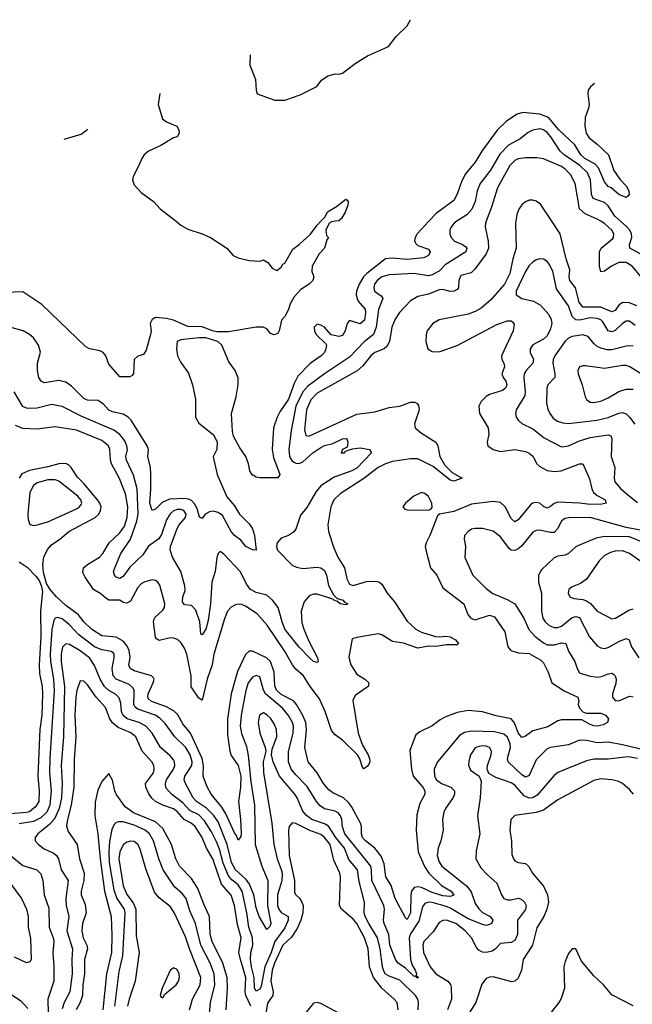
# Model space of a CAD drawing. Header units: inches. Extents: x 1678809 to 1859548, y 384609 to 522868.
# Tile 236 of 256: x 1751913 to 1755325, y 515641 to 521122. Entities that reach past the tile are written whole.
import ezdxf

# ---------------------------------------------------------------- set-up
doc = ezdxf.new("R2010")
doc.units = ezdxf.units.IN
doc.header["$MEASUREMENT"] = 0
doc.layers.add('B7551', color=7, linetype='Continuous')
doc.layers.add('B7552', color=7, linetype='Continuous')

msp = doc.modelspace()

# ---------------------------------------------------------------- linework, layer by layer
at = {"layer": 'B7551', "color": 5}
for points, elevation in [([(1754192.2, 520000), (1754127.4, 519930), (1754115.9, 519910), (1754112.2, 519892.2), (1754117.5, 519877.5), (1754130, 519864.3), (1754190, 519844.4), (1754199.6, 519830), (1754190.2, 519810), (1754163.2, 519796.8), (1754070, 519787.1), (1753990, 519795.5), (1753950, 519790.7), (1753846.8, 519710), (1753827, 519690), (1753803.5, 519650), (1753789.4, 519610), (1753787.3, 519590), (1753797, 519557), (1753837.2, 519510), (1753839.3, 519490), (1753832.8, 519450), (1753810, 519429.3), (1753750, 519448.5), (1753735.9, 519430), (1753726.3, 519390), (1753710, 519365), (1753690, 519359), (1753647.7, 519367.7), (1753610, 519409.6), (1753590, 519422), (1753570, 519427.3), (1753552.7, 519410), (1753554.9, 519390), (1753564.2, 519370), (1753618.4, 519318.4), (1753622.3, 519310), (1753618.8, 519290), (1753610.2, 519270), (1753592.8, 519250), (1753530.9, 519209.1), (1753462.6, 519137.4), (1753442.2, 519097.8), (1753410, 519009.3), (1753361.1, 518938.9), (1753347.2, 518910), (1753325.8, 518850), (1753319.9, 518730), (1753325.5, 518685.5), (1753361, 518590), (1753350, 518572.4), (1753250, 518572.5), (1753230, 518575.8), (1753207.8, 518587.8), (1753194.2, 518610), (1753186.6, 518650), (1753171.6, 518690), (1753138.6, 518738.6), (1753104.5, 518804.5), (1753098, 518830), (1753092.4, 518930), (1753118, 519022), (1753129.9, 519090), (1753129.3, 519129.3), (1753113.8, 519170), (1753076.9, 519216.9), (1753038.6, 519310), (1753016.8, 519330), (1752948.8, 519351.2), (1752910, 519351.5), (1752810, 519340.2), (1752790.2, 519329.8), (1752785.8, 519290), (1752792.1, 519250), (1752810, 519213.7), (1752853.5, 519153.5), (1752876, 519090), (1752891.5, 519010), (1752891.6, 518910), (1752910, 518875.8), (1752991.7, 518811.7), (1753012.4, 518772.4), (1753010.5, 518729.5), (1752991, 518689), (1753012.6, 518590), (1753066.7, 518466.7), (1753110, 518415.8), (1753136.9, 518370), (1753190, 518315.3), (1753210, 518287.7), (1753220.8, 518250), (1753230, 518168.7), (1753210, 518171.8), (1753172.7, 518190), (1753144.2, 518224.2), (1753110, 518251.6), (1753090, 518273), (1753041.8, 518361.8), (1753019, 518379), (1752990, 518385.6), (1752970, 518383.1), (1752946.2, 518370), (1752930, 518345.1), (1752913.6, 518353.6), (1752900.6, 518400.6), (1752886.9, 518427), (1752870, 518445), (1752853.1, 518453.1), (1752830, 518456.7), (1752747.2, 518452.8), (1752706.1, 518433.9), (1752670, 518397.3), (1752650, 518389.7), (1752637.3, 518430), (1752644, 518510), (1752642.5, 518590), (1752641.3, 518630), (1752627, 518690), (1752629.3, 518730), (1752621.9, 518750), (1752533.3, 518893.3), (1752516.3, 518910), (1752490, 518926.2), (1752430, 518938.5), (1752410, 518949.2), (1752380.6, 518980.6), (1752350, 519002.6), (1752290, 519003.9), (1752270, 519013.8), (1752202.1, 519082.1), (1752170, 519104.5), (1752130, 519114.3), (1752050, 519100.8), (1752031.6, 519110), (1752019.8, 519130), (1752012, 519170), (1752012.3, 519210), (1752028.5, 519271.5), (1752017.8, 519310), (1751990, 519350.9), (1751968, 519370), (1751931.8, 519390), (1751830, 519417.6)], 340), ([(1753670.8, 520000), (1753650, 519996.9), (1753636.3, 519990), (1753618, 519950), (1753621, 519921), (1753632, 519910), (1753623.6, 519896.4), (1753611, 519850), (1753580.7, 519819.3), (1753541, 519750), (1753539.6, 519719.6), (1753551.3, 519690), (1753544.7, 519670), (1753524.7, 519650), (1753479.5, 519620.5), (1753441.4, 519578.6), (1753419.1, 519540.9), (1753410, 519509.4), (1753390, 519469.5), (1753370.5, 519450), (1753357.6, 519390), (1753350, 519376), (1753330, 519368.7), (1753310, 519376), (1753290, 519401.2), (1753269.6, 519409.6), (1753229.8, 519409.8), (1753076.3, 519383.7), (1753010, 519385.3), (1752987.1, 519390), (1752930, 519413), (1752850, 519413.3), (1752770, 519449.9), (1752730, 519459), (1752670, 519465.1), (1752650, 519453), (1752639.5, 519430), (1752644.9, 519390), (1752642, 519370), (1752618, 519282), (1752602, 519258), (1752570, 519248.7), (1752551.3, 519230), (1752546.8, 519153.2), (1752538.8, 519141.2), (1752526, 519134), (1752470, 519134), (1752410, 519204), (1752392, 519250), (1752378.4, 519270), (1752358.7, 519278.7), (1752301.2, 519290), (1752280.9, 519300.9), (1752036.8, 519536.8), (1751930, 519606.9), (1751830, 519602.7)], 320), ([(1754347.3, 520000), (1754332.1, 519990), (1754313.8, 519966.2), (1754308.1, 519950), (1754308.2, 519930), (1754315.9, 519910), (1754335, 519890), (1754379.6, 519870), (1754396.9, 519856.9), (1754403.9, 519850), (1754397.5, 519830), (1754283.2, 519756.8), (1754250, 519722.7), (1754210, 519701.3), (1754190, 519695.8), (1754110, 519709.5), (1753970, 519702.2), (1753930.2, 519690), (1753903.5, 519670), (1753889.1, 519650), (1753885.3, 519630), (1753889.4, 519610), (1753925.6, 519585.6), (1753934.7, 519570), (1753911.8, 519508.2), (1753898.5, 519410), (1753883.8, 519370), (1753831.6, 519328.4), (1753750, 519244.3), (1753610, 519150.4), (1753517.7, 519082.3), (1753489, 519050), (1753450.7, 518970), (1753424.3, 518835.7), (1753412.4, 518730), (1753415.9, 518690), (1753427.8, 518667.8), (1753439.1, 518659.1), (1753450, 518653), (1753470, 518650.9), (1753490, 518660.9), (1753544.7, 518710), (1753590, 518740.7), (1753610, 518751.1), (1753657.2, 518762.8), (1753710, 518788.4), (1753730, 518791.5), (1753734.8, 518790), (1753740.5, 518770), (1753737.1, 518742.9), (1753711.3, 518730), (1753702.8, 518710), (1753722, 518710), (1753724, 518716), (1753737, 518723), (1753767.2, 518732.8), (1753810, 518738), (1753860.5, 518730), (1753872.6, 518710), (1753790, 518625.7), (1753762.4, 518610), (1753664.1, 518575.9), (1753590, 518527.9), (1753563.6, 518496.4), (1753513, 518407), (1753476, 518364), (1753450, 518286.6), (1753437.1, 518270), (1753410.5, 518250), (1753370, 518236.5), (1753346.7, 518210), (1753343.4, 518190), (1753348.2, 518168.2), (1753430, 518085.1), (1753453.8, 518073.8), (1753490, 518066.8), (1753570, 518075.2), (1753590.3, 518070.3), (1753610, 518056), (1753620.9, 518030), (1753632.3, 517972.3), (1753660.6, 517920.6), (1753680.1, 517900.1), (1753714.6, 517890), (1753720.6, 517880.6), (1753740.4, 517870), (1753730, 517864.8), (1753697, 517870), (1753683.1, 517883.1), (1753663, 517890), (1753657.1, 517897.1), (1753570, 517923.5), (1753550, 517923.4), (1753525.3, 517914.7), (1753497.9, 517882.1), (1753480.8, 517830), (1753485, 517765), (1753494.7, 517730), (1753522.9, 517663), (1753572.1, 517570), (1753575.8, 517550), (1753570, 517542.9), (1753550, 517549.8), (1753530, 517565.6), (1753470, 517628.2), (1753403.9, 517710), (1753389.9, 517730), (1753374.5, 517770), (1753352.8, 517850), (1753321.4, 517890), (1753290, 517917.8), (1753230, 517933.5), (1753198.6, 517950), (1753177.2, 517977.2), (1753141.5, 518050), (1753050, 518147.4), (1753030, 518161.3), (1753018.7, 518150), (1753011, 518129), (1753002.2, 518050), (1752983.6, 517990), (1752976.3, 517870), (1752963.4, 517776.6), (1752950, 517729.6), (1752930, 517697), (1752922, 517702), (1752915.7, 517770), (1752894.3, 517834.3), (1752870, 517860.8), (1752830, 517865.3), (1752820.5, 517880.5), (1752821.6, 517910), (1752834.6, 517945.4), (1752833.1, 517970), (1752810.7, 518050.7), (1752764.5, 518130), (1752750.6, 518170), (1752752.2, 518190), (1752790.5, 518290), (1752801.2, 518310), (1752835.6, 518350), (1752839.9, 518370), (1752827.7, 518390), (1752810, 518396.1), (1752790, 518396.1), (1752770, 518388.8), (1752750, 518371.6), (1752730, 518338), (1752703.2, 518256.8), (1752688.4, 518231.6), (1752630, 518190.8), (1752597.8, 518142.2), (1752525.8, 518074.2), (1752490, 518023.1), (1752470, 518010.8), (1752450, 518018), (1752440.7, 518030), (1752436.2, 518050), (1752442, 518070), (1752476.9, 518150), (1752529.2, 518230.8), (1752564.5, 518330), (1752572.4, 518370), (1752566.3, 518510), (1752545.9, 518585.9), (1752506.9, 518670), (1752503.7, 518690), (1752513.1, 518730), (1752509.9, 518750), (1752497.7, 518777.8), (1752470, 518812.6), (1752436.6, 518836.6), (1752255.2, 518915.2), (1752150, 518969.3), (1752090, 518979.9), (1752010, 518960.2), (1751970, 518958.3), (1751950, 518959.9), (1751930, 518969.3), (1751882.5, 519050)], 360), ([(1754511.2, 520000), (1754507.4, 519990), (1754505, 519970), (1754522.5, 519890), (1754524.4, 519850), (1754510, 519818.1), (1754447, 519733), (1754427.4, 519712.6), (1754370, 519698.2), (1754358.4, 519670), (1754356.6, 519630), (1754350, 519620.3), (1754333.4, 519610), (1754310, 519609.9), (1754270, 519619.6), (1754250, 519617.8), (1754190, 519593.9), (1754130, 519582), (1754090, 519557.9), (1754027.3, 519492.7), (1754004.1, 519455.9), (1753985.5, 519410), (1753971.8, 519330), (1753957.8, 519302.2), (1753942.3, 519290), (1753890, 519269.2), (1753867.7, 519250), (1753824, 519196), (1753791.9, 519168.1), (1753570, 519043), (1753534.4, 519005.6), (1753511, 518950), (1753498.7, 518838.7), (1753507.2, 518807.2), (1753523.9, 518803.9), (1753790, 518925.5), (1753890, 518939.8), (1753970, 518963.8), (1754030, 518970.9), (1754090, 518993.8), (1754113.7, 518993.7), (1754126, 518986), (1754133.8, 518973.8), (1754137.3, 518950), (1754112.3, 518872.3), (1754116.2, 518850), (1754150, 518819.8), (1754231.3, 518770), (1754240.9, 518750), (1754253.3, 518690), (1754281.5, 518641.5), (1754321.9, 518601.9), (1754377.1, 518570), (1754330, 518552.7), (1754310, 518558.6), (1754214.8, 518634.8), (1754130, 518677.1), (1754090, 518678.4), (1753990, 518662.8), (1753950, 518649.9), (1753910.1, 518630), (1753830, 518568.6), (1753697.5, 518482.5), (1753663.3, 518450), (1753645, 518410), (1753629.5, 518310), (1753633.3, 518273.3), (1753661.7, 518181.7), (1753685, 518130), (1753721.6, 518070), (1753734.9, 518010), (1753750, 517980.3), (1753770, 517972.9), (1753845.1, 517994.9), (1753890, 517997.3), (1753913.5, 517993.5), (1753930, 517979.5), (1753960.2, 517930), (1754001.1, 517881.1), (1754070, 517772.9), (1754118.4, 517730), (1754150, 517713.3), (1754228.8, 517688.8), (1754250, 517685.9), (1754290, 517690.5), (1754310, 517685.7), (1754339.4, 517670), (1754357.5, 517650), (1754350, 517641.8), (1754290, 517641.3), (1754230, 517632), (1754190, 517633.9), (1754130, 517623.8), (1754051.2, 517651.2), (1753990, 517661.4), (1753930, 517698.2), (1753910, 517702.4), (1753790, 517683.5), (1753765.1, 517674.9), (1753746.8, 517573.2), (1753756.8, 517530), (1753790, 517479.3), (1753835.6, 517450), (1753856.9, 517430), (1753854.6, 517410), (1753780.7, 517359.3), (1753768.3, 517331.7), (1753797.3, 517150), (1753822.8, 517082.8), (1753853.4, 517030), (1753860.2, 517010), (1753862.2, 516990), (1753858.6, 516981.4), (1753850, 516966.6), (1753830, 516952), (1753821.3, 516961.3), (1753807.5, 517007.5), (1753794.3, 517030), (1753710, 517111.5), (1753670, 517141.2), (1753650, 517166), (1753614, 517270), (1753581.8, 517341.8), (1753530.5, 517410), (1753494.1, 517470), (1753450, 517507), (1753432, 517530), (1753387.8, 517607.8), (1753291.2, 517751.2), (1753235.5, 517815.5), (1753170, 517857.8), (1753150, 517866.3), (1753130, 517868.9), (1753115.1, 517864.9), (1753090, 517851), (1753070, 517829.7), (1753052.9, 517787.1), (1752994.2, 517590), (1752985, 517530), (1752957.5, 517450), (1752930, 517333.3), (1752910, 517344.4), (1752868.6, 517408.6), (1752868.4, 517470), (1752843.7, 517590), (1752830, 517623.8), (1752810, 517655.8), (1752791.3, 517671.3), (1752770, 517678.9), (1752750, 517680.5), (1752690, 517665.8), (1752674.7, 517674.7), (1752670, 517684.5), (1752657.9, 517770), (1752660.3, 517779.7), (1752666.4, 517793.6), (1752710, 517835.9), (1752718.5, 517850), (1752721.3, 517870), (1752693.3, 517973.3), (1752683.1, 517990), (1752670, 517999.3), (1752650, 518003.2), (1752610, 517993.3), (1752590, 517981), (1752570, 517960.8), (1752530, 517885.6), (1752510, 517873.3), (1752490, 517878.3), (1752469.9, 517889.9), (1752410, 517889.9), (1752390, 517902.8), (1752365.1, 517925.1), (1752324.2, 517950), (1752278.4, 518018.4), (1752265.4, 518045.4), (1752268.5, 518071.5), (1752290.3, 518089.7), (1752358.1, 518130), (1752376.2, 518150), (1752411.9, 518210), (1752470, 518265.1), (1752496.7, 518303.3), (1752512.1, 518350), (1752514.2, 518410), (1752503, 518483), (1752468.7, 518568.7), (1752425, 518650), (1752419, 518670), (1752414.7, 518730), (1752406.8, 518750), (1752370, 518779.9), (1752230, 518836.2), (1752110, 518854.9), (1752010, 518842.5), (1751930, 518845.7), (1751890, 518862.8)], 380), ([(1754676.3, 520000), (1754674.7, 519990), (1754678.6, 519850), (1754659.9, 519790), (1754642.1, 519710), (1754613.8, 519650), (1754536.8, 519563.2), (1754483.2, 519516.8), (1754450, 519497.9), (1754410, 519483.4), (1754248.3, 519451.7), (1754214.3, 519430), (1754181.7, 519390), (1754175.8, 519370), (1754174.7, 519330), (1754186.3, 519290), (1754210, 519275.5), (1754250, 519273.4), (1754350, 519308.4), (1754570, 519426.1), (1754630, 519445.4), (1754650, 519445.3), (1754659, 519439), (1754666.6, 519426.6), (1754661.3, 519390), (1754595.5, 519250), (1754597.6, 519230), (1754609.4, 519210), (1754612.7, 519190), (1754599, 519150), (1754605.7, 519130), (1754620.9, 519110), (1754626.1, 519090), (1754621.8, 519078.2), (1754618.3, 519070), (1754601.7, 519058.3), (1754530, 519034.9), (1754510, 519024.1), (1754482.6, 518997.4), (1754470.1, 518970), (1754474.6, 518930), (1754522.5, 518850), (1754525.5, 518814.5), (1754516.5, 518770), (1754521.1, 518750), (1754550.4, 518730), (1754590, 518719.1), (1754670, 518729.4), (1754730, 518717.6), (1754749.6, 518709.6), (1754771.5, 518691.5), (1754793.8, 518650), (1754810, 518634.2), (1754850, 518612.4), (1754890, 518607.8), (1754928.5, 518611.5), (1755030, 518650.1), (1755050, 518648.8), (1755087, 518567), (1755099.2, 518510), (1755109.5, 518490), (1755130, 518472.9), (1755174.4, 518450), (1755178.7, 518430), (1755155.7, 518424.3), (1755090, 518422.7), (1755030, 518431), (1754910, 518436), (1754890.3, 518429.7), (1754870, 518411.4), (1754850, 518403), (1754830, 518412.5), (1754810, 518429.9), (1754784.8, 518435.2), (1754770, 518431.2), (1754758.4, 518421.6), (1754690, 518338.2), (1754670, 518327.2), (1754650, 518344.8), (1754616.7, 518410), (1754590, 518434.3), (1754550, 518440.8), (1754430, 518424.5), (1754330, 518383.6), (1754251, 518370), (1754239, 518361), (1754197.6, 518250), (1754177.2, 518210), (1754171.9, 518190), (1754174, 518170), (1754200.5, 518070), (1754236.5, 518030), (1754270, 517959.6), (1754385.6, 517870), (1754408.6, 517810), (1754424.9, 517790), (1754450, 517781.9), (1754530, 517807.8), (1754558.2, 517798.2), (1754614.4, 517714.4), (1754630.8, 517630.8), (1754648, 517610), (1754690, 517597.4), (1754750, 517593), (1754816, 517556), (1754830, 517541.3), (1754855.9, 517490), (1754876.1, 517430), (1754946.1, 517386.1), (1755021.3, 517350), (1755026.2, 517330), (1755023.8, 517310), (1755030.1, 517290.1), (1755049.4, 517269.4), (1755070, 517262.2), (1755150, 517261.9), (1755175.8, 517250), (1755192, 517230), (1755186.4, 517210), (1755162.6, 517197.4), (1755130, 517189.4), (1755110, 517190.5), (1755090, 517198), (1755044.6, 517224.6), (1754930, 517225), (1754910, 517218.4), (1754853.8, 517186.2), (1754770, 517163.4), (1754730, 517132.8), (1754710, 517125.4), (1754690, 517151.7), (1754667.8, 517207.8), (1754649.5, 517229.5), (1754565.8, 517245.9), (1754490, 517269.3), (1754410, 517275.6), (1754350, 517264.5), (1754281.4, 517238.6), (1754255.3, 517224.7), (1754210, 517190.8), (1754141.6, 517158.4), (1754119.7, 517140.3), (1754085.9, 517054.1), (1754094.6, 516950), (1754104.3, 516910), (1754157.5, 516850), (1754169.5, 516830), (1754170.1, 516810), (1754142.2, 516757.8), (1754125.1, 516694.9), (1754120.8, 516610), (1754132.6, 516490), (1754167.4, 516407.4), (1754191, 516370), (1754262, 516302), (1754315.4, 516270), (1754330, 516248.4), (1754310, 516240.8), (1754270, 516245), (1754210, 516263.7), (1754150, 516290.8), (1754130, 516295.4), (1754110, 516291), (1754095.7, 516270), (1754092, 516250), (1754090, 516149.8), (1754070, 516113.3), (1754062.2, 516122.2), (1754004.6, 516230), (1753981.6, 516301.6), (1753951.6, 516350), (1753942.7, 516422.7), (1753926.1, 516466.1), (1753890.6, 516510), (1753839.1, 516550), (1753821.4, 516570), (1753816, 516590), (1753817.4, 516630), (1753811.4, 516650), (1753761.2, 516741.2), (1753744.3, 516764.3), (1753716.4, 516790), (1753657.4, 516817.4), (1753634.1, 516834.1), (1753605, 516870), (1753568.9, 516928.9), (1753518.6, 516990), (1753501.4, 517070), (1753510.9, 517170), (1753505.7, 517210), (1753490, 517248.5), (1753455, 517310), (1753437, 517330), (1753370, 517365.6), (1753343.5, 517390), (1753334.3, 517414.3), (1753329.6, 517490), (1753308.8, 517550), (1753287.5, 517570), (1753210, 517607.4), (1753190, 517606.6), (1753171, 517589), (1753126.7, 517493.3), (1753090.9, 517370), (1753071, 517229), (1753070, 517141), (1753082.9, 517050), (1753090, 517026.5), (1753130.1, 516970), (1753143.6, 516910), (1753143.1, 516850), (1753131.7, 516770), (1753143.4, 516670), (1753147.1, 516592.9), (1753144.2, 516575.8), (1753130, 516554.5), (1753120.9, 516580.9), (1753110, 516596), (1753061.1, 516701.1), (1753037.9, 516737.9), (1752978.6, 516810), (1752955, 516855), (1752934.9, 516910), (1752935.9, 516970), (1752928.5, 517010), (1752864.5, 517150), (1752822.3, 517202.3), (1752792.7, 517252.7), (1752772.8, 517272.8), (1752730, 517297.4), (1752646.1, 517326.1), (1752630, 517340.8), (1752625.8, 517350), (1752627.5, 517370), (1752656.8, 517430), (1752661.2, 517450), (1752657.9, 517457.9), (1752646.3, 517470), (1752550, 517498.2), (1752527.9, 517510), (1752520.1, 517530), (1752527.7, 517572.3), (1752523.4, 517610), (1752510, 517638.2), (1752490, 517662.3), (1752450, 517685.3), (1752370, 517691.3), (1752312.8, 517730), (1752270, 517769.2), (1752238.4, 517810), (1752170, 517861.9), (1752118, 517910), (1752082.2, 517950), (1752063, 517983), (1752045, 518045), (1752041.1, 518090), (1752048, 518130), (1752067, 518173), (1752090, 518198), (1752136.8, 518230), (1752187.1, 518272.9), (1752332.8, 518350), (1752353.5, 518370), (1752363.4, 518390), (1752365.9, 518410), (1752359.9, 518430), (1752346.7, 518450), (1752270, 518539.9), (1752234.6, 518574.6), (1752198.9, 518630), (1752184.5, 518644.5), (1752170, 518651.7), (1752130, 518649.9), (1752070, 518633.2), (1751966.7, 518613.3), (1751925.3, 518594.7), (1751910.1, 518569.9)], 420), ([(1752783.8, 520000), (1752810, 519979.1), (1752850, 519956.3), (1752930, 519930.4), (1752974.8, 519910), (1753066, 519850), (1753102, 519810), (1753130, 519796), (1753190, 519781), (1753250, 519778), (1753270, 519784.7), (1753294, 519770), (1753319.6, 519739.6), (1753345.4, 519725.4), (1753370, 519744.7), (1753378, 519762), (1753390, 519767.3), (1753434.9, 519845.1), (1753470, 519870.5), (1753531.8, 519928.2), (1753570, 519978.4), (1753590.7, 520000)], 320), ([(1755350, 519529.9), (1755310, 519546.3), (1755270, 519548.2), (1755250, 519533.2), (1755230, 519503.6), (1755210, 519495.8), (1755150, 519521.1), (1755050, 519522.2), (1755029.5, 519549.5), (1755008.2, 519630), (1754977.3, 519670), (1754973.5, 519690), (1754976, 519730), (1754956.9, 519790), (1754923.8, 519930), (1754877.2, 520000)], 420), ([(1755373.3, 519690), (1755324.3, 519750), (1755290, 519769.9), (1755249, 519771), (1755209, 519751), (1755170, 519722.4), (1755150, 519718.7), (1755141.6, 519750), (1755141.3, 519830), (1755150.6, 519850), (1755216.2, 519903.8), (1755220.8, 519910), (1755221.3, 519930), (1755210.9, 519950), (1755170, 519988), (1755150.3, 520000)], 380), ([(1755410, 519796.4), (1755311.9, 519850), (1755308.7, 519870), (1755321.5, 519910), (1755319.9, 519930), (1755310.7, 519950.7), (1755294.4, 519970), (1755259.8, 520000)], 360), ([(1755340.7, 519420.7), (1755310, 519443.2), (1755290, 519444.5), (1755270, 519431.2), (1755230, 519392.5), (1755210, 519384.7), (1755189.6, 519389.6), (1755160.4, 519440.4), (1755150, 519451.2), (1755130, 519459.5), (1755090, 519462), (1755030, 519449.9), (1755010, 519451.7), (1754989.6, 519469.6), (1754968.8, 519530), (1754903, 519623), (1754881.7, 519721.7), (1754861.4, 519761.4), (1754850, 519775.5), (1754830, 519788.8), (1754810, 519791.7), (1754790, 519786), (1754770, 519772.4), (1754750, 519753.2), (1754730, 519721.2), (1754677.8, 519610), (1754678.5, 519590), (1754710, 519570.2), (1754774.5, 519554.5), (1754813.6, 519533.6), (1754860.1, 519480.1), (1754873.3, 519453.4), (1754876.6, 519430), (1754870, 519400.5), (1754850, 519363.1), (1754830, 519343.7), (1754770, 519312.8), (1754755.2, 519290), (1754755.9, 519270), (1754775.1, 519230), (1754771.5, 519210), (1754734.1, 519170), (1754723.1, 519150), (1754719.9, 519130), (1754729, 519050), (1754726.4, 519030), (1754678.6, 518950), (1754674.4, 518930), (1754678, 518910), (1754690.3, 518890), (1754710, 518874.7), (1754770, 518844.3), (1754833.7, 518793.7), (1754930, 518744.5), (1754970, 518750.1), (1755030, 518778.2), (1755090, 518796.1), (1755190, 518811.8), (1755205.1, 518805.1), (1755210.6, 518790), (1755207.5, 518690), (1755228.1, 518630), (1755223, 518570), (1755227.1, 518550), (1755261.8, 518510), (1755310, 518469.4), (1755354.4, 518434.4)], 440), ([(1755330, 519306.2), (1755290, 519304.5), (1755210, 519284.9), (1755185, 519285), (1755150, 519293.2), (1755130, 519303.2), (1755110, 519319.4), (1755078.4, 519358.4), (1755050, 519368.4), (1754990, 519357.9), (1754970, 519349.1), (1754950, 519332.8), (1754893.4, 519250), (1754884.7, 519230), (1754881.6, 519210), (1754893.3, 519150), (1754892.5, 519130), (1754854.7, 519090), (1754848.5, 519071.5), (1754847.3, 518987.3), (1754854.2, 518954.2), (1754864.6, 518930), (1754884.4, 518904.4), (1754908, 518888), (1754938.3, 518878.3), (1754970, 518874.4), (1755127.8, 518892.2), (1755190, 518908.1), (1755250, 518932.5), (1755270, 518935.3), (1755290, 518928.1), (1755310, 518910.2), (1755339.8, 518870)], 460), ([(1755370, 519152.4), (1755310.3, 519190.3), (1755290, 519197.2), (1755270, 519198), (1755170, 519180.6), (1755065, 519195), (1755050, 519195.5), (1755031.2, 519188.8), (1755022.2, 519170), (1755023, 519150), (1755045.1, 519090), (1755062.4, 519022.4), (1755070, 519007), (1755090, 518992.3), (1755110, 518990.2), (1755150, 518999.2), (1755190, 519017), (1755250, 519053.1), (1755290, 519065.6), (1755330, 519064.7)], 480), ([(1755370, 518280.7), (1755290, 518295), (1755090, 518350.9), (1754970, 518349.9), (1754950, 518345.7), (1754930, 518331.7), (1754910, 518289.8), (1754890, 518268), (1754866.6, 518266.6), (1754810, 518280.2), (1754790, 518278.6), (1754770, 518269.8), (1754707.9, 518192.1), (1754690, 518176), (1754670, 518167.1), (1754650, 518169.8), (1754639.2, 518179.2), (1754590, 518243.5), (1754550, 518275.3), (1754490.2, 518289.8), (1754450, 518289.8), (1754430, 518285.1), (1754410, 518273.3), (1754390.4, 518250), (1754388.5, 518230), (1754396.5, 518190), (1754392.4, 518127.6), (1754436.5, 518030), (1754510, 517956.1), (1754547.8, 517927.8), (1754632.4, 517892.4), (1754670.6, 517870.6), (1754720.9, 517790), (1754747.8, 517727.8), (1754781.3, 517690), (1754830, 517652.3), (1754850, 517642.2), (1754890, 517641.4), (1754933.1, 517653.1), (1754955.2, 517650), (1754970, 517606.7), (1755005.2, 517550), (1755016.9, 517510), (1755030, 517486.7), (1755082, 517470), (1755130, 517462.2), (1755154.1, 517465.9), (1755190, 517481.3), (1755210, 517484.7), (1755219.5, 517479.5), (1755229.4, 517469.4), (1755234.4, 517450), (1755233, 517427), (1755215.2, 517370), (1755215.2, 517350), (1755221.3, 517341.3), (1755230, 517331.5), (1755250, 517329.5), (1755310, 517355.6), (1755330, 517352.9)], 440), ([(1755390, 518209.9), (1755310, 518242.5), (1755170, 518245.9), (1755124.2, 518235.8), (1755025, 518195), (1755010, 518186.8), (1754970, 518149.8), (1754950, 518142), (1754910, 518135.9), (1754890, 518126.8), (1754819.6, 518060.4), (1754801.5, 518030), (1754802.2, 517990), (1754818.2, 517930), (1754819.8, 517830), (1754827.3, 517790), (1754839.4, 517770), (1754862.4, 517750), (1754890, 517737.6), (1754910, 517737.8), (1754930, 517745.8), (1754990, 517794.3), (1755010, 517799.6), (1755030, 517795.1), (1755085.7, 517685.7), (1755130, 517635.9), (1755150, 517624.6), (1755170, 517622.3), (1755190, 517626.4), (1755250, 517661.5), (1755290, 517677.6), (1755308, 517670), (1755320.2, 517630), (1755360.5, 517570)], 460), ([(1755397.1, 518090), (1755310, 518151), (1755270, 518165.9), (1755230, 518163.6), (1755203.1, 518156.9), (1755170, 518139.3), (1755139.7, 518110), (1755070, 518008.3), (1755035.9, 517984.1), (1754990, 517965.1), (1754972.2, 517950), (1754968.2, 517930), (1754976.4, 517910), (1754999.5, 517899.5), (1755050, 517894.2), (1755070, 517887.8), (1755092.6, 517872.6), (1755130, 517830.2), (1755210, 517787.7), (1755231.5, 517790), (1755304.8, 517835.1), (1755330, 517841.6)], 480), ([(1751910, 518103.5), (1751953.7, 518073.7), (1752003.4, 518023.4), (1752020.4, 518000.4), (1752032.8, 517972.8), (1752039.5, 517939.5), (1752029.1, 517830.9), (1752030.7, 517689.3), (1752020.5, 517530), (1752022.5, 517482.5), (1752037.2, 517410), (1752039.9, 517370), (1752036.2, 517250), (1752024.6, 517170), (1752013.1, 516910), (1752022.2, 516830), (1752019.3, 516770), (1752000.1, 516739.9), (1751967.1, 516712.9), (1751950, 516707.8), (1751859.2, 516700.8)], 420), ([(1755395, 517055), (1755270, 517085.8), (1755190, 517100.1), (1755130, 517097.1), (1755070, 517109.3), (1755030, 517110.6), (1754970, 517085), (1754870, 517070.6), (1754850, 517062.2), (1754790, 517001.4), (1754750, 516914.7), (1754730, 516905.4), (1754710, 516918), (1754632.8, 516990), (1754629.4, 517010), (1754645.5, 517070), (1754645.2, 517090), (1754630, 517127.7), (1754610, 517145.3), (1754557.5, 517157.5), (1754430, 517161.2), (1754390, 517154.6), (1754362.1, 517137.9), (1754240.7, 516990), (1754221, 516950), (1754222.9, 516910), (1754235, 516890), (1754261.3, 516870), (1754314.2, 516850), (1754335.3, 516830), (1754335.3, 516810), (1754327.1, 516792.9), (1754283.5, 516730), (1754274.7, 516710), (1754268.4, 516670), (1754271.4, 516610), (1754259.2, 516550), (1754243.2, 516510), (1754238.9, 516470), (1754250, 516433.1), (1754264.6, 516410), (1754400.9, 516300.9), (1754426.8, 516266.8), (1754450, 516202.4), (1754470, 516171.7), (1754491.3, 516151.3), (1754533.8, 516130), (1754548, 516110), (1754540.2, 516090), (1754530, 516084.5), (1754510, 516079.9), (1754490, 516084.2), (1754410, 516116.7), (1754314.6, 516174.6), (1754290, 516184.9), (1754210, 516208.2), (1754190, 516209.5), (1754170, 516202.1), (1754156.8, 516183.2), (1754136.2, 516103.8), (1754090, 516032.8), (1754082.5, 516010), (1754089.7, 515889.7), (1754099.3, 515859.3), (1754115.5, 515830), (1754122.4, 515810), (1754120.9, 515800.9), (1754133.2, 515790), (1754130, 515786.2), (1754122, 515790), (1754118.7, 515798.7), (1754110, 515796), (1754062.3, 515842.3), (1754021.4, 515870), (1754007.4, 515887.4), (1753973.8, 515970), (1753967.9, 516030), (1753943.4, 516090), (1753939.6, 516110), (1753945.5, 516170), (1753941.2, 516190), (1753874.5, 516330), (1753873.1, 516390), (1753868, 516410), (1753722.8, 516590), (1753710, 516629.6), (1753706.7, 516670), (1753699.9, 516690), (1753686.2, 516706.2), (1753670, 516715.4), (1753610, 516729.9), (1753585.9, 516745.9), (1753565.7, 516770), (1753513.9, 516853.9), (1753450, 516918.5), (1753425.3, 516950), (1753410.3, 516990), (1753409.1, 517049.1), (1753436.6, 517150), (1753436.9, 517190), (1753432, 517210), (1753410, 517248.5), (1753376.6, 517290), (1753281.1, 517370), (1753269.9, 517390), (1753250, 517463.5), (1753230, 517471.7), (1753210, 517462.5), (1753185.8, 517430), (1753171.9, 517388.1), (1753145.9, 517250), (1753141.3, 517190), (1753148.7, 517148.7), (1753175.8, 517075.8), (1753186.1, 517026.1), (1753200.1, 516880.1), (1753219.7, 516750), (1753225.2, 516530), (1753260.8, 516410), (1753294.1, 516330), (1753292.7, 516190), (1753311.7, 516090), (1753306.3, 516073.7), (1753290, 516056.9), (1753246.4, 516130), (1753230, 516178), (1753217.4, 516250), (1753191.9, 516310), (1753174.8, 516334.8), (1753113.9, 516390), (1753091.8, 516430), (1753068.7, 516530), (1753017.5, 516657.5), (1752993.1, 516693.1), (1752953.1, 516733.1), (1752897, 516770), (1752878.1, 516790), (1752834, 516874), (1752828.4, 516890), (1752832.1, 516910), (1752870.7, 516970), (1752873.6, 516990), (1752861.8, 517030), (1752837.5, 517070), (1752776.7, 517130), (1752723.4, 517203.4), (1752693.3, 517233.3), (1752666.5, 517250), (1752570, 517284.1), (1752555.3, 517295.3), (1752547.8, 517310), (1752551.1, 517371.1), (1752549.9, 517390), (1752543.3, 517403.3), (1752521.7, 517421.7), (1752450.6, 517450.6), (1752432.9, 517470), (1752428.6, 517510), (1752439.3, 517570), (1752439.8, 517590), (1752435.7, 517595.7), (1752424.5, 517604.5), (1752370, 517614.3), (1752330, 517631.5), (1752240.1, 517700.1), (1752190, 517753.1), (1752150, 517786.6), (1752125, 517795), (1752110, 517790.8), (1752102.7, 517777.3), (1752092.1, 517727.9), (1752082.5, 517590), (1752083.8, 517550), (1752100.4, 517450), (1752105.1, 517385.1), (1752081.1, 517010), (1752079, 516930), (1752087.5, 516830), (1752080.2, 516750), (1752063.7, 516710), (1752030, 516679.4), (1751990, 516658.8), (1751910, 516646)], 440), ([(1754132.8, 515610), (1754133.4, 515653.4), (1754129.9, 515670), (1754117.5, 515690), (1754030, 515776), (1753970, 515797.1), (1753950, 515809), (1753941.9, 515821.9), (1753932.7, 515850), (1753919.8, 515950), (1753905.9, 516010), (1753856.6, 516090), (1753837.2, 516130), (1753832.1, 516150), (1753832.6, 516210), (1753804.4, 516324.4), (1753794.9, 516390), (1753746.9, 516446.9), (1753721.7, 516510), (1753673.7, 516570), (1753631.9, 516631.9), (1753610, 516646.3), (1753540.7, 516670), (1753510, 516691.1), (1753490, 516715.3), (1753458.1, 516790), (1753445.1, 516810), (1753359.3, 516910), (1753325.3, 516990), (1753315.7, 517030), (1753319.1, 517060.9), (1753344.9, 517130), (1753342.4, 517170), (1753330, 517202), (1753310, 517233.5), (1753290, 517253.1), (1753270, 517263.5), (1753248.1, 517250), (1753241.8, 517210), (1753250.1, 517150), (1753280.2, 517070), (1753283.6, 517050), (1753268.9, 516990), (1753270, 516931.3), (1753317.8, 516650), (1753329.1, 516530), (1753347.1, 516450), (1753370, 516391.1), (1753373.8, 516370), (1753372.1, 516327.9), (1753349.5, 516250), (1753348.4, 516190), (1753355.8, 516170), (1753370, 516151.5), (1753407.8, 516130), (1753408.8, 516110), (1753390, 516066.6), (1753333.1, 515990), (1753313, 515930), (1753277.6, 515850), (1753258.5, 515741.5), (1753250, 515726), (1753230, 515714.4), (1753220.4, 515730), (1753219.6, 515790), (1753203.5, 515850), (1753198.3, 515890), (1753201.1, 515930), (1753210.5, 515970), (1753208.6, 516010), (1753189.6, 516070), (1753177.8, 516150), (1753152.3, 516270), (1753130, 516305.8), (1753093.5, 516333.5), (1753075.8, 516355.8), (1753046.3, 516426.3), (1753025.1, 516505.1), (1753010, 516542.3), (1752981, 516601), (1752941.5, 516661.5), (1752910, 516694.8), (1752860.5, 516720.5), (1752821.7, 516761.7), (1752758.4, 516810), (1752726.6, 516846.6), (1752724.6, 516870), (1752730.8, 516890), (1752769.3, 516950), (1752777.3, 516970), (1752775.9, 516990), (1752770, 517001.5), (1752750, 517024.9), (1752696.3, 517070), (1752649.9, 517150), (1752614.5, 517190), (1752577.8, 517210), (1752510.8, 517230.8), (1752488.7, 517248.7), (1752480.3, 517270), (1752476.4, 517316.4), (1752466.7, 517346.7), (1752446.6, 517366.6), (1752410, 517386.9), (1752384.7, 517410), (1752361.4, 517450), (1752330, 517527.7), (1752300.8, 517570), (1752250, 517608.5), (1752190, 517643.6), (1752170, 517648.1), (1752150.7, 517629.3), (1752144.4, 517590), (1752144.5, 517550), (1752163, 517410), (1752157.6, 517130), (1752143.8, 516970), (1752149.7, 516869.7), (1752146.2, 516790), (1752133.4, 516730), (1752106.7, 516673.3), (1752078.4, 516641.6), (1752013.8, 516590), (1751998.5, 516570), (1751999.6, 516550), (1752016.9, 516530), (1752050, 516505.8), (1752102.6, 516482.6), (1752118, 516470), (1752128.4, 516450), (1752143.5, 516390), (1752182.1, 516330), (1752169.3, 516230), (1752171.2, 516191.2), (1752187.1, 516130), (1752176.2, 516050), (1752207.5, 515950), (1752202.6, 515890), (1752205, 515810), (1752192.4, 515710), (1752160.1, 515650), (1752150, 515615.6)], 460), ([(1753200, 515630), (1753172, 515690), (1753169, 515710), (1753172.5, 515790), (1753141.8, 515890), (1753134, 515930), (1753146.9, 516010), (1753125.9, 516085.9), (1753109.3, 516190), (1753090, 516248.3), (1753035.9, 516310), (1752987.8, 516450), (1752953.7, 516510), (1752928.3, 516570), (1752889.4, 516630), (1752868.6, 516650), (1752829, 516670), (1752790, 516714.2), (1752770, 516729.2), (1752709.8, 516750), (1752668.7, 516770), (1752648.7, 516788.7), (1752633, 516813), (1752616.2, 516850), (1752614.1, 516870), (1752657.8, 516930), (1752662.1, 516950), (1752660.2, 516970), (1752648.2, 516990), (1752594.9, 517050), (1752558.8, 517130), (1752532, 517152), (1752462, 517182), (1752430, 517208), (1752415.7, 517230), (1752390, 517293.8), (1752339.3, 517350), (1752290, 517420.2), (1752270, 517440.3), (1752250, 517441.6), (1752231.6, 517388.4), (1752224.8, 517350), (1752219.7, 517250), (1752225.8, 517130), (1752216, 517004), (1752214.4, 516850), (1752199, 516750), (1752178.2, 516670), (1752173.6, 516633.6), (1752182.9, 516602.9), (1752233.1, 516530), (1752245.8, 516450), (1752271.2, 516370), (1752270.9, 516330), (1752256.1, 516270), (1752255.8, 516250), (1752277.1, 516197.1), (1752283.3, 516150), (1752263.1, 516090), (1752258.7, 516050), (1752266.2, 516010), (1752286.4, 515970), (1752290.5, 515950), (1752273.8, 515890), (1752274.6, 515810), (1752264.2, 515750), (1752262.1, 515690), (1752250, 515651.6), (1752226.9, 515610)], 480), ([(1755353.7, 517010), (1755302, 517018), (1755190, 517005.3), (1755110, 517006.1), (1755070, 516996.4), (1754910, 516931.5), (1754888.1, 516911.9), (1754795.6, 516804.4), (1754770.4, 516789.6), (1754750, 516788.3), (1754722.2, 516802.2), (1754670, 516860.4), (1754650, 516874.5), (1754564.1, 516904.1), (1754526.6, 516926.6), (1754516.8, 516950), (1754518.4, 516970), (1754538.7, 517030), (1754540.6, 517050), (1754529.9, 517069.9), (1754510, 517077.9), (1754490, 517079.6), (1754470, 517076.9), (1754450, 517068), (1754424.1, 517030), (1754413.5, 516993.5), (1754412.2, 516972.2), (1754424, 516944), (1754472.2, 516910), (1754482.2, 516882.2), (1754477.2, 516790), (1754462, 516690), (1754475.7, 516590), (1754455.2, 516495.2), (1754452.7, 516450), (1754481.2, 516401.2), (1754519.4, 516359.4), (1754570, 516314.3), (1754596.1, 516250), (1754610, 516230.3), (1754630, 516222.3), (1754650, 516221.5), (1754690, 516231.3), (1754706.5, 516226.5), (1754725.2, 516210), (1754733.2, 516190), (1754730, 516168.4), (1754685, 516110), (1754686.3, 516030), (1754670, 515996.8), (1754650, 515984.4), (1754590, 515979.7), (1754563.1, 515950), (1754543.4, 515936.6), (1754510, 515929.9), (1754490, 515931.7), (1754470, 515942.3), (1754457, 515957), (1754429.4, 516010), (1754394.7, 516050), (1754341.1, 516090), (1754290, 516108.5), (1754270, 516108.1), (1754250, 516095.6), (1754215.1, 516044.9), (1754164.4, 515990), (1754157.5, 515970), (1754161, 515930), (1754199.3, 515850), (1754230, 515810.2), (1754297.6, 515770), (1754311.8, 515751.8), (1754316.3, 515736.3), (1754317.9, 515670), (1754296.2, 515610)], 460), ([(1753063, 515610), (1753070.6, 515730.6), (1753069.1, 515790.9), (1753043.8, 515870), (1752984.2, 515990), (1752974.1, 516030), (1752970.9, 516130), (1752937.5, 516197.5), (1752904.6, 516284.6), (1752870, 516341.8), (1752802.5, 516410), (1752782.8, 516450), (1752758.5, 516530), (1752710, 516619.3), (1752670, 516657.3), (1752546.3, 516706.3), (1752499.7, 516739.7), (1752450.9, 516810), (1752442.5, 516830), (1752430, 516889.3), (1752410, 516925.2), (1752370, 516882), (1752347.2, 516832.8), (1752333, 516767), (1752332.1, 516690), (1752347.7, 516590), (1752360.2, 516450), (1752384.3, 516270), (1752421.9, 516130), (1752425.6, 516025.6), (1752424.2, 515930), (1752396.2, 515810), (1752375.4, 515610)], 520), ([(1755331.8, 516810), (1755310, 516835.8), (1755270, 516870.9), (1755243.5, 516883.5), (1755210.5, 516890.5), (1755150, 516896.1), (1755110, 516887.4), (1754910, 516779.5), (1754830, 516721.8), (1754790, 516707.7), (1754670, 516691.1), (1754648.9, 516670), (1754643.2, 516610), (1754652.1, 516550), (1754654.7, 516474.7), (1754662.3, 516450), (1754670, 516439.5), (1754690, 516430.3), (1754730, 516424.9), (1754748.3, 516408.3), (1754769.2, 516370), (1754830, 516298.5), (1754853.1, 516250), (1754858.4, 516210), (1754848.6, 516170), (1754832.1, 516130), (1754792.8, 516067.2), (1754768.2, 515970), (1754717.8, 515890), (1754707.7, 515830), (1754690, 515786), (1754670.9, 515769.1), (1754653.4, 515766.6), (1754550, 515793.9), (1754530, 515792.1), (1754510, 515783.8), (1754486.9, 515753.1), (1754453.4, 515650), (1754405.1, 515574.9)], 480), ([(1752970.9, 515590), (1752975, 515650), (1752999.9, 515750), (1752996.7, 515810), (1752973.5, 515870), (1752922.6, 515970), (1752892, 516090), (1752860.5, 516160.5), (1752839.6, 516230), (1752818.1, 516258.1), (1752774.8, 516294.8), (1752712.4, 516390), (1752688, 516450), (1752659, 516550), (1752636.6, 516590), (1752611, 516611), (1752550, 516637.8), (1752490, 516656.2), (1752462.8, 516657.2), (1752450, 516652.8), (1752438.8, 516641.2), (1752425.8, 516614.2), (1752412.5, 516547.5), (1752408.4, 516491.6), (1752411.6, 516430), (1752437.4, 516277.4), (1752454.4, 516230), (1752494.7, 516170), (1752498.3, 516150), (1752484.9, 515910), (1752464.1, 515824.1), (1752441.6, 515630)], 540), ([(1754020.6, 515610), (1754015.2, 515650), (1753999.3, 515670), (1753930, 515729.9), (1753883.2, 515790), (1753860.2, 515850), (1753853.3, 515950), (1753833.1, 516010), (1753790, 516090.8), (1753770, 516115.1), (1753705.8, 516170), (1753694.5, 516190), (1753699.2, 516350), (1753695.7, 516370), (1753662.8, 516442.8), (1753641.5, 516530), (1753611.4, 516570), (1753590, 516585.8), (1753528.4, 516608.4), (1753450, 516646.5), (1753430, 516650.7), (1753413.9, 516630), (1753409.7, 516610.3), (1753412.9, 516470), (1753443.8, 516330), (1753443.4, 516263.4), (1753450.2, 516250), (1753471.9, 516231.9), (1753485.1, 516210), (1753491, 516190), (1753490.5, 516150), (1753479.3, 516110), (1753458, 516062), (1753425.8, 516014.2), (1753378.2, 515970), (1753331.6, 515870), (1753319.3, 515830), (1753310.8, 515770), (1753324.3, 515710), (1753322.9, 515690), (1753292.9, 515647.1), (1753284, 515590)], 480), ([(1752859.1, 515610), (1752875, 515670), (1752918.8, 515750), (1752921, 515790), (1752857.9, 515950), (1752837.1, 516017.1), (1752772.4, 516152.4), (1752750, 516184.5), (1752690, 516233), (1752664.2, 516264.2), (1752614.9, 516394.9), (1752582.5, 516510), (1752570.6, 516530.6), (1752559.7, 516539.7), (1752550, 516546.5), (1752530, 516549.9), (1752510, 516544.2), (1752490, 516528.2), (1752470.9, 516490), (1752464.9, 516450), (1752490, 516300.2), (1752510, 516253), (1752545.2, 516205.2), (1752559, 516170), (1752562.3, 516022.3), (1752577.4, 515930), (1752555.4, 515770), (1752522.5, 515670), (1752513.7, 515630)], 560), ([(1751850, 516479.2), (1751930, 516413.7), (1752008.9, 516388.9), (1752030, 516367), (1752041.7, 516330), (1752049.4, 516250), (1752075.4, 516175.4), (1752077.5, 516070), (1752099.3, 516010), (1752102.1, 515990), (1752097.5, 515930), (1752103.3, 515850), (1752102.6, 515770), (1752069.5, 515670), (1752070.5, 515590)], 440), ([(1751833.7, 516350), (1751923.5, 516230), (1751950.1, 516170), (1751960.4, 516130), (1751959.2, 516070), (1751973, 516007), (1751976.5, 515890), (1751970, 515877.6), (1751950, 515871.1), (1751883, 515903)], 420), ([(1755330, 515632.9), (1755210, 515693.7), (1755163.9, 515750), (1755110, 515798.7), (1755041.6, 515881.6), (1755010, 515949.2), (1754990, 515949.3), (1754970, 515922.9), (1754950, 515879.3), (1754944.1, 515850), (1754946.7, 515730), (1754927.7, 515672.3), (1754915, 515650), (1754870, 515592.2)], 520), ([(1751850, 515706.8), (1751919.7, 515659.7), (1751958.2, 515618.2)], 420), ([(1753690, 515590.8), (1753590, 515645.7), (1753570, 515651.3), (1753550, 515647.8), (1753486.6, 515570)], 520)]:
    msp.add_lwpolyline(points, dxfattribs=dict(at, elevation=elevation))
for points, elevation in [([(1752070, 518560.6), (1752010, 518543.3), (1751990, 518528.6), (1751968.9, 518490), (1751958.3, 518370), (1751960.3, 518340.3), (1751970, 518312.7), (1751990, 518305.8), (1752010, 518309.3), (1752070, 518325.9), (1752230, 518399.6), (1752246.5, 518410), (1752255.8, 518424.2), (1752258.5, 518430), (1752253.6, 518450), (1752236.4, 518470), (1752130, 518552.9), (1752110, 518559.8)], 440), ([(1754150, 518490.7), (1754108.7, 518470), (1754062, 518430), (1754046.8, 518410), (1754057.3, 518397.3), (1754072.8, 518392.8), (1754188.2, 518391.8), (1754203.3, 518396.7), (1754210, 518406), (1754208.4, 518430), (1754190, 518468), (1754170, 518485.1)], 420), ([(1752770, 515843.7), (1752750, 515829.2), (1752706.7, 515730), (1752696, 515690), (1752700.7, 515680.7), (1752710, 515676), (1752722, 515698), (1752783.7, 515750), (1752797.4, 515770), (1752803, 515790), (1752800.5, 515810), (1752790, 515834.5)], 580)]:
    msp.add_lwpolyline(points, close=True, dxfattribs=dict(at, elevation=elevation))
at = {"layer": 'B7552', "color": 5}
for points, elevation in [([(1753197.2, 520927.5), (1753194.9, 520870), (1753226, 520790), (1753230.4, 520730.4), (1753236, 520710), (1753334.5, 520674.5), (1753390, 520674.3), (1753475.4, 520704.6), (1753568.7, 520750), (1753593.6, 520786.4), (1753628.7, 520810), (1753670, 520820.7), (1753690, 520819.1), (1753710, 520824.9), (1753781.5, 520878.6), (1753850, 520921.3), (1753967.5, 520972.5), (1754010, 521028.2), (1754071.8, 521088.2), (1754088.9, 521122.2)], 340), ([(1755113.4, 520766.9), (1755091.5, 520748.5), (1755079.5, 520730), (1755076.9, 520710), (1755084, 520650), (1755081.5, 520630), (1755062.7, 520577.3), (1755060.7, 520530), (1755067.8, 520490), (1755084.3, 520464.3), (1755128.4, 520430), (1755192, 520370), (1755222.8, 520282.8), (1755255.2, 520235.2), (1755290, 520197.3), (1755306, 520170), (1755307.3, 520150), (1755300.7, 520139.3), (1755290, 520132.7), (1755250, 520148.8), (1755206.3, 520186.3), (1755190, 520193.3), (1755170, 520220.5), (1755136.8, 520296.8), (1755117.7, 520317.7), (1755060.9, 520350), (1755037.9, 520370), (1755005.1, 520425.1), (1754914.9, 520510), (1754858, 520578), (1754810, 520596.2), (1754714.2, 520605.8), (1754683.4, 520596.6), (1754623.4, 520556.6), (1754572.4, 520507.6), (1754487.3, 520390), (1754449.4, 520330), (1754396.7, 520263.3), (1754375.7, 520224.3), (1754349, 520151), (1754330, 520115.1), (1754234.4, 520045.6), (1754192.2, 520000)], 340), ([(1752693, 520710.7), (1752684.9, 520650), (1752708.9, 520570), (1752730, 520553.7), (1752787.3, 520530), (1752799.1, 520510), (1752800.7, 520490), (1752790, 520469.2), (1752770, 520465.2), (1752698.8, 520421.2), (1752630.5, 520390), (1752606.7, 520370), (1752592.2, 520350), (1752576.4, 520310), (1752544.2, 520250), (1752541.7, 520230), (1752550, 520203.8), (1752590, 520159.5), (1752657.3, 520110), (1752696, 520070), (1752783.8, 520000)], 320), ([(1752159.7, 520456.5), (1752254.3, 520485.7), (1752293, 520511.9)], 320), ([(1755259.8, 520000), (1755227.7, 520027.7), (1755190, 520085.8), (1755170, 520105.4), (1755107.5, 520127.5), (1755097.5, 520150), (1755092.3, 520230), (1755075.5, 520270), (1755032.6, 520310), (1754944.9, 520370), (1754923.9, 520390), (1754870.8, 520470), (1754850, 520494.5), (1754830, 520509.3), (1754810, 520514.8), (1754770, 520507.9), (1754745.1, 520494.9), (1754700.1, 520459.9), (1754636.1, 520423.9), (1754587.1, 520372.9), (1754534.6, 520285.4), (1754477.2, 520210), (1754461, 520170), (1754449.6, 520110), (1754431.7, 520068.3), (1754403.2, 520036.8), (1754347.3, 520000)], 360), ([(1755150.3, 520000), (1755130, 520012.3), (1755062.1, 520042.1), (1755031.1, 520070), (1755006, 520210), (1754979.9, 520259.9), (1754951.2, 520290), (1754930, 520304.2), (1754830, 520348.5), (1754794, 520354), (1754730, 520353.3), (1754690, 520347.5), (1754670, 520338.8), (1754643, 520310), (1754573.6, 520186.4), (1754541.1, 520078.9), (1754511.2, 520000)], 380), ([(1753590.7, 520000), (1753614.8, 520025.2), (1753627.4, 520052.6), (1753677.8, 520082.2), (1753730, 520122.8), (1753737.5, 520117.5), (1753742.8, 520110), (1753741.3, 520090), (1753725.3, 520050), (1753704.4, 520015.6), (1753690, 520002.9), (1753670.8, 520000)], 320), ([(1754877.2, 520000), (1754814.4, 520094.4), (1754790, 520112.7), (1754770, 520118.4), (1754750, 520117.1), (1754730, 520108.5), (1754709.3, 520090.7), (1754693.4, 520066.6), (1754682.4, 520037.6), (1754676.3, 520000)], 420)]:
    msp.add_lwpolyline(points, dxfattribs=dict(at, elevation=elevation))

doc.saveas('drawing.dxf')
